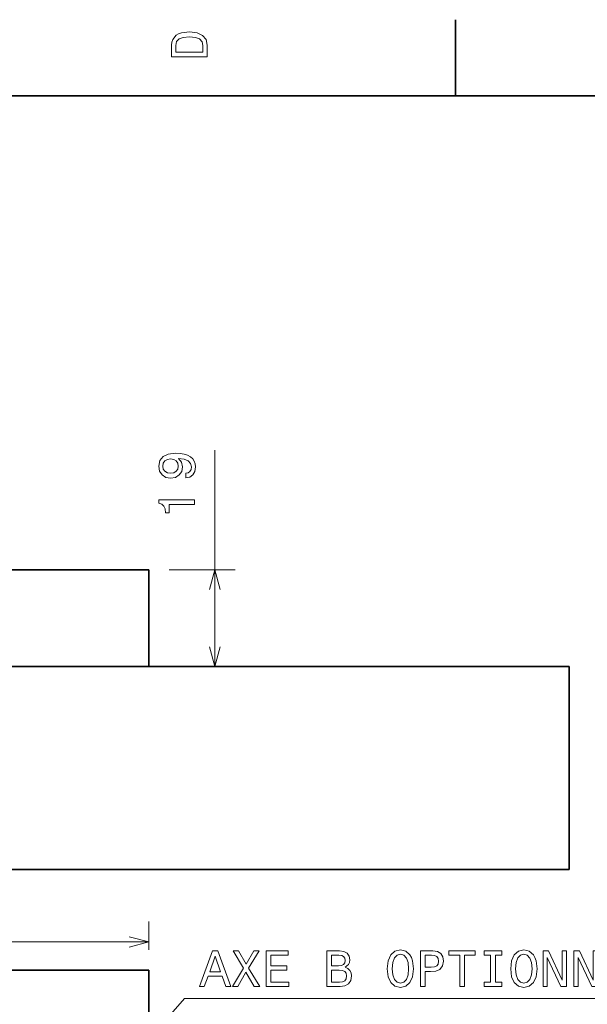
# Model space of a CAD drawing. Extents: x -249 to 1342, y -192 to 297.
# Tile 31 of 59: x 220 to 275, y 198 to 294. Entities that reach past the tile are written whole.
import ezdxf

# ---------------------------------------------------------------- set-up
doc = ezdxf.new("R2010")
doc.units = 0

msp = doc.modelspace()

# ---------------------------------------------------------------- linework, layer by layer
at = {"color": 7, "lineweight": 35, "ltscale": 0.1875}
msp.add_line((262.5, 287), (262.5, 294.5), dxfattribs=at)
at = {"color": 7, "lineweight": 35}
for p, q in [((410, 287), (10, 287)), ((232.344971, 240.363358), (32.344971, 240.363358)), ((13.692047, 230.863358), (273.692047, 230.863358)), ((232.344971, 230.863358), (32.344971, 230.863358)), ((273.692047, 230.863358), (273.692047, 210.863358)), ((13.692047, 210.863358), (273.692047, 210.863358)), ((32.344971, 200.962585), (232.344971, 200.962585)), ((232.344971, 200.962585), (232.344971, 169.962585))]:
    msp.add_line(p, q, dxfattribs=at)
at = {"color": 7, "lineweight": 13}
for p, q in [((238.836212, 230.863358), (238.836212, 252.135406)), ((32.344971, 203.740814), (232.344971, 203.740814))]:
    msp.add_line(p, q, dxfattribs=at)
at = {"color": 7, "lineweight": 35, "ltscale": 0.2375}
msp.add_line((232.344971, 230.863358), (232.344971, 240.363358), dxfattribs=at)
at = {"color": 7, "lineweight": 13, "ltscale": 0.162281}
for p, q in [((234.344971, 240.363358), (240.836212, 240.363358)), ((234.344971, 230.863358), (240.836212, 230.863358))]:
    msp.add_line(p, q, dxfattribs=at)
at = {"color": 7, "lineweight": 13, "ltscale": 0.069456}
msp.add_line((232.344971, 202.962585), (232.344971, 205.740814), dxfattribs=at)
at = {"color": 7, "lineweight": 13}
for points in [[(234.583206, 291.994965), (234.583206, 290.829987), (238.083206, 290.829987), (238.083206, 291.994965), (237.97226, 292.544678), (237.634354, 292.953186), (237.084641, 293.205322), (236.333206, 293.296112), (235.566635, 293.215424), (235.264038, 293.114563), (235.021973, 292.973358), (234.694153, 292.56485), (234.613464, 292.297546)], [(235.001801, 291.959656), (235.077438, 292.342957), (235.309433, 292.605194), (235.722977, 292.761536), (236.333206, 292.811951), (236.923264, 292.7565), (237.336807, 292.600159), (237.583923, 292.332855), (237.664612, 291.959656), (237.664612, 291.299011), (235.001801, 291.299011)], [(235.968781, 249.407013), (236.367203, 249.482666), (236.674835, 249.699524), (236.866486, 250.042465), (236.937088, 250.496353), (236.901779, 250.7939), (236.811005, 251.061188), (236.654663, 251.288147), (236.43277, 251.479782), (236.15538, 251.631073), (235.812439, 251.742035), (235.419067, 251.807587), (234.965179, 251.832809), (234.254089, 251.74707), (233.734634, 251.499954), (233.421951, 251.106583), (233.311005, 250.566956), (233.401779, 250.072723), (233.64386, 249.699524), (234.017059, 249.457443), (234.486084, 249.376755), (234.970215, 249.457443), (235.338379, 249.694489), (235.570374, 250.047516), (235.646027, 250.496353), (235.550201, 250.970413), (235.25769, 251.328491), (235.81749, 251.247803), (236.215912, 251.086411), (236.452942, 250.839294), (236.52858, 250.501404), (236.493286, 250.239151), (236.382324, 250.047516), (236.205811, 249.921432), (235.968781, 249.871002)], [(234.481033, 249.865952), (234.16835, 249.916382), (233.921234, 250.057587), (233.764893, 250.279495), (233.709412, 250.566956), (233.764893, 250.864502), (233.921234, 251.091461), (234.1633, 251.232666), (234.475983, 251.288147), (234.793716, 251.232666), (235.030746, 251.091461), (235.177002, 250.859467), (235.227432, 250.551834), (235.177002, 250.274445), (235.030746, 250.057587), (234.798767, 249.916382)], [(236.836212, 246.790588), (236.836212, 247.249527), (233.311005, 247.249527), (233.311005, 246.906586), (233.618637, 246.815811), (233.825409, 246.634247), (233.946442, 246.356873), (233.986786, 245.973587), (234.344864, 245.973587), (234.344864, 246.790588)], [(237.329834, 199.355957), (237.793823, 199.355957), (238.161972, 200.384781), (239.558945, 200.384781), (239.927109, 199.355957), (240.401169, 199.355957), (239.120193, 202.861008), (238.605774, 202.861008)], [(240.562546, 199.355957), (241.092087, 199.355957), (241.893967, 200.773102), (242.710968, 199.355957), (243.245544, 199.355957), (242.151169, 201.156387), (243.190079, 202.861008), (242.68071, 202.861008), (241.909088, 201.564896), (241.152603, 202.861008), (240.623062, 202.861008), (241.656937, 201.151352)], [(243.875946, 199.355957), (246.094971, 199.355957), (246.094971, 199.779587), (244.339935, 199.779587), (244.339935, 200.964752), (245.90332, 200.964752), (245.90332, 201.383331), (244.339935, 201.383331), (244.339935, 202.432327), (246.054626, 202.432327), (246.054626, 202.855957), (243.875946, 202.855957)], [(251.637482, 201.247162), (251.990509, 201.539673), (252.081284, 201.736359), (252.111542, 201.978439), (252.045975, 202.356674), (251.849289, 202.629013), (251.53157, 202.795441), (251.087769, 202.855957), (249.842087, 202.855957), (249.842087, 199.355957), (251.158371, 199.355957), (251.627396, 199.426559), (251.975372, 199.633331), (252.19223, 199.961151), (252.267883, 200.404953), (252.222488, 200.702499), (252.101456, 200.949615), (251.90477, 201.13118)], [(255.78302, 201.105957), (255.873795, 200.319214), (256.136047, 199.739243), (256.544525, 199.38118), (257.079132, 199.260132), (257.608673, 199.38118), (258.022217, 199.739243), (258.279419, 200.319214), (258.375244, 201.105957), (258.279419, 201.887665), (258.168457, 202.205383), (258.022217, 202.467621), (257.608673, 202.825699), (257.356506, 202.916473), (257.079132, 202.951782), (256.53949, 202.825699), (256.130981, 202.472672), (255.873795, 201.8927)], [(256.267151, 201.105957), (256.322632, 201.716187), (256.489075, 202.165039), (256.746277, 202.437363), (257.079132, 202.533188), (257.406921, 202.437363), (257.664124, 202.159988), (257.830566, 201.711151), (257.891083, 201.105957), (257.830566, 200.495728), (257.664124, 200.046875), (257.406921, 199.774551), (257.079132, 199.683762), (256.746277, 199.774551), (256.489075, 200.046875), (256.322632, 200.490677)], [(259.051025, 199.355957), (259.515015, 199.355957), (259.515015, 200.833618), (260.029419, 200.833618), (260.548859, 200.858841), (260.962402, 201.035355), (261.229706, 201.378296), (261.320465, 201.847305), (261.249878, 202.281036), (261.048157, 202.598755), (260.715302, 202.79039), (260.261414, 202.855957), (259.051025, 202.855957)], [(262.919189, 199.355957), (263.383148, 199.355957), (263.383148, 202.432327), (264.44223, 202.432327), (264.44223, 202.855957), (261.855072, 202.855957), (261.855072, 202.432327), (262.919189, 202.432327)], [(265.9552, 199.779587), (265.309662, 199.779587), (265.309662, 199.355957), (267.064697, 199.355957), (267.064697, 199.779587), (266.419189, 199.779587), (266.419189, 202.432327), (267.064697, 202.432327), (267.064697, 202.855957), (265.309662, 202.855957), (265.309662, 202.432327), (265.9552, 202.432327)], [(267.927094, 201.105957), (268.017883, 200.319214), (268.280121, 199.739243), (268.688629, 199.38118), (269.223206, 199.260132), (269.752747, 199.38118), (270.16629, 199.739243), (270.423492, 200.319214), (270.519318, 201.105957), (270.423492, 201.887665), (270.312561, 202.205383), (270.16629, 202.467621), (269.752747, 202.825699), (269.50058, 202.916473), (269.223206, 202.951782), (268.683594, 202.825699), (268.275085, 202.472672), (268.017883, 201.8927)], [(268.411255, 201.105957), (268.466736, 201.716187), (268.633148, 202.165039), (268.89035, 202.437363), (269.223206, 202.533188), (269.551025, 202.437363), (269.808228, 202.159988), (269.97464, 201.711151), (270.035156, 201.105957), (269.97464, 200.495728), (269.808228, 200.046875), (269.551025, 199.774551), (269.223206, 199.683762), (268.89035, 199.774551), (268.633148, 200.046875), (268.466736, 200.490677)], [(271.109375, 199.355957), (271.527954, 199.355957), (271.527954, 202.225555), (272.869476, 199.355957), (273.409088, 199.355957), (273.409088, 202.855957), (272.985474, 202.855957), (272.985474, 199.986359), (271.659088, 202.855957), (271.109375, 202.855957)], [(274.145386, 199.355957), (274.563995, 199.355957), (274.563995, 202.225555), (275.905487, 199.355957), (276.445099, 199.355957), (276.445099, 202.855957), (276.021484, 202.855957), (276.021484, 199.986359), (274.695099, 202.855957), (274.145386, 202.855957)], [(238.323364, 200.813446), (238.862976, 202.356674), (239.402603, 200.813446)], [(250.991943, 201.403503), (250.306061, 201.403503), (250.306061, 202.437363), (251.032288, 202.437363), (251.304626, 202.407104), (251.496262, 202.31633), (251.612259, 202.159988), (251.652603, 201.928009), (251.607224, 201.696014), (251.486176, 201.534637), (251.279404, 201.433762)], [(260.135315, 202.427277), (260.437927, 202.397018), (260.659821, 202.301208), (260.790924, 202.124695), (260.836334, 201.847305), (260.785889, 201.55481), (260.649719, 201.378296), (260.417725, 201.287506), (260.100006, 201.262299), (259.515015, 201.262299), (259.515015, 202.427277)], [(251.10289, 199.774551), (250.306061, 199.774551), (250.306061, 200.979874), (251.05751, 200.979874), (251.375229, 200.94458), (251.602173, 200.838669), (251.738342, 200.657104), (251.783737, 200.394867), (251.738342, 200.117477), (251.612259, 199.925842), (251.400452, 199.809845)]]:
    msp.add_lwpolyline(points, close=True, dxfattribs=at)
for points in [[(239.353851, 238.431503), (238.836212, 240.363358), (238.318573, 238.431503)], [(238.318573, 232.795212), (238.836212, 230.863358), (239.353851, 232.795212)], [(230.413116, 203.223175), (232.344971, 203.740814), (230.413116, 204.258453)], [(212.594971, 171.585846), (235.844971, 198.165756), (282.885315, 198.165756)]]:
    msp.add_lwpolyline(points, dxfattribs=at)

doc.saveas('drawing.dxf')
